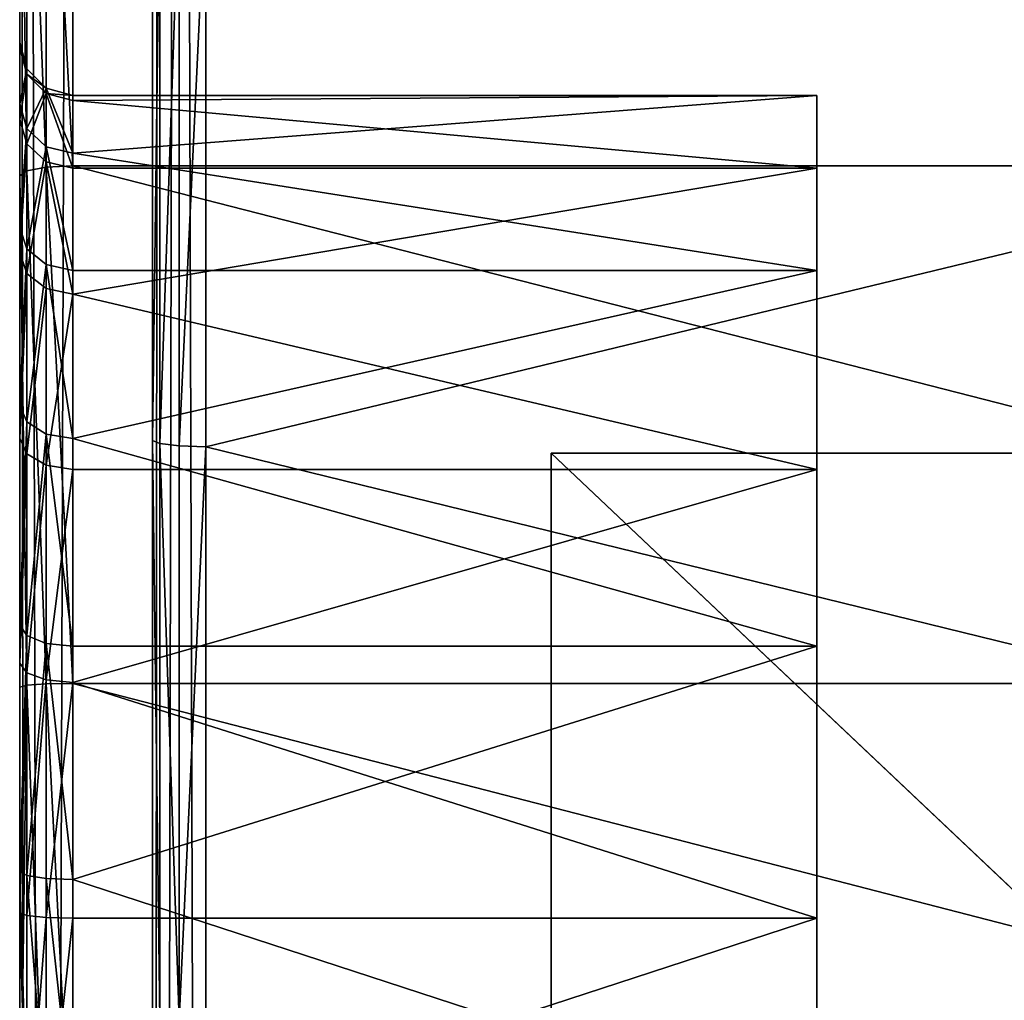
# Model space of a CAD drawing. Header units: millimetres. Extents: x 1 to 138, y -45 to 37.
# Tile 48 of 256: x 0.69 to 4.39, y -0.03 to 3.66. Entities that reach past the tile are written whole.
import ezdxf

# ---------------------------------------------------------------- set-up
doc = ezdxf.new("R2010")
doc.units = ezdxf.units.MM
doc.header["$LTSCALE"] = 25.4
doc.layers.get('0').update_dxf_attribs({"true_color": 0xff5454})

# ---------------------------------------------------------------- blocks, each defined once
blk = doc.blocks.new('PROFILE-FOCUS-LED-7618-7620-7621-7622.STL#2')
at = {"color": 250, "true_color": 0x262626}
mesh = blk.add_polyface(dxfattribs=at)
corners = [(1.1854, -17.4025, 93.1048), (1.1854, -16.4089, 64.6102), (1.1854, -17.4025, 62.665), (1.1854, -15.1975, 66.4278), (1.1854, -13.7844, 68.0934), (1.1854, -12.1886, 69.585), (1.1854, 17.1975, 93.1048), (1.1854, -10.4314, 70.8824), (1.1854, -8.5362, 71.9684), (1.1854, -6.5284, 72.8285), (1.1854, -4.4347, 73.4512), (1.1854, -2.2832, 73.8282), (1.1854, -0.1026, 73.9544), (1.1854, 2.0781, 73.8282), (1.1854, 4.2296, 73.4512), (1.1854, 6.3233, 72.8285), (1.1854, 8.3311, 71.9684), (1.1854, 10.2263, 70.8824), (1.1854, 11.9835, 69.585), (1.1854, 13.5793, 68.0934), (1.1854, 14.9924, 66.4278), (1.1854, 16.2038, 64.6102), (1.1854, 17.1975, 62.665)]
mesh.append_faces([[corners[k] for k in face] for face in [(0, 1, 2), (21, 6, 22)]], dxfattribs={"vtx0": -1, "color": 250})
mesh.append_faces([[corners[k] for k in face] for face in [(1, 0, 3), (3, 0, 4), (4, 0, 5), (5, 6, 7), (7, 6, 8), (8, 6, 9), (9, 6, 10), (10, 6, 11), (11, 6, 12), (12, 6, 13), (13, 6, 14), (14, 6, 15), (15, 6, 16), (16, 6, 17), (17, 6, 18), (18, 6, 19), (19, 6, 20), (20, 6, 21)]], dxfattribs={"vtx0": -1, "vtx1": -1, "color": 250})
mesh.append_faces([[corners[k] for k in face] for face in [(5, 0, 6)]], dxfattribs={"vtx0": -1, "vtx2": -1, "color": 250})
mesh = blk.add_polyface(dxfattribs=at)
corners = [(1.2122, 17.1975, 93.2048), (1.1854, -17.4025, 93.1048), (1.2122, -17.4025, 93.2048), (1.1854, 17.1975, 93.1048)]
mesh.append_faces([[corners[k] for k in face] for face in [(0, 1, 2), (1, 0, 3)]], dxfattribs={"vtx0": -1, "color": 250})
mesh = blk.add_polyface(dxfattribs=at)
corners = [(1.2854, 17.1975, 93.278), (1.2122, -17.4025, 93.2048), (1.2854, -17.4025, 93.278), (1.2122, 17.1975, 93.2048)]
mesh.append_faces([[corners[k] for k in face] for face in [(0, 1, 2), (1, 0, 3)]], dxfattribs={"vtx0": -1, "color": 250})
mesh = blk.add_polyface(dxfattribs=at)
corners = [(1.3854, -17.4025, 93.3048), (1.2854, 17.1975, 93.278), (1.2854, -17.4025, 93.278), (1.3854, 17.1975, 93.3048)]
mesh.append_faces([[corners[k] for k in face] for face in [(0, 1, 2), (1, 0, 3)]], dxfattribs={"vtx0": -1, "color": 250})
mesh = blk.add_polyface(dxfattribs=at)
corners = [(1.3854, -17.4025, 93.3048), (67.1525, -4.6608, 93.3048), (1.3854, 17.1975, 93.3048), (69.3476, -5.1619, 93.3048), (136.9854, -17.4025, 93.3048), (65.3921, -3.257, 93.3048), (64.4152, -1.2284, 93.3048), (71.5428, -4.6608, 93.3048), (73.3032, -3.257, 93.3048), (74.2801, -1.2284, 93.3048), (74.2801, 1.0233, 93.3048), (69.3476, 4.9568, 93.3048), (136.9854, 17.1975, 93.3048), (67.1525, 4.4557, 93.3048), (65.3921, 3.0519, 93.3048), (64.4152, 1.0233, 93.3048), (71.5428, 4.4557, 93.3048), (73.3032, 3.0519, 93.3048)]
mesh.append_faces([[corners[k] for k in face] for face in [(0, 1, 2), (1, 0, 3), (3, 4, 7), (7, 4, 8), (8, 4, 9), (9, 4, 10), (2, 11, 12), (11, 2, 13), (13, 2, 14), (14, 2, 15), (15, 2, 6), (12, 10, 4)]], dxfattribs={"vtx0": -1, "vtx1": -1, "color": 250})
mesh.append_faces([[corners[k] for k in face] for face in [(3, 0, 4), (2, 1, 5), (2, 5, 6), (12, 11, 16), (12, 16, 17), (12, 17, 10)]], dxfattribs={"vtx0": -1, "vtx2": -1, "color": 250})
mesh = blk.add_polyface(dxfattribs=at)
corners = [(0.6854, -2.7206, 72.9056), (0.6854, -3.7802, 56.2106), (0.6854, -4.6188, 72.5049), (0.6854, -3.5499, 57.1486), (0.6854, -3.0846, 57.995), (0.6854, -2.4162, 58.6922), (0.6854, -0.7894, 73.0912), (0.6854, -1.59, 59.1926), (0.6854, -0.6625, 59.4622), (0.6854, 1.1503, 73.0594), (0.6854, 0.3032, 59.4825), (0.6854, 1.2412, 59.2522), (0.6854, 3.0744, 72.8106), (0.6854, 2.0877, 58.7869), (0.6854, 2.7849, 58.1184), (0.6854, 3.2853, 57.2923), (0.6854, 4.9584, 72.348), (0.6854, 3.5548, 56.3647), (0.6854, 3.5751, 55.399), (0.6854, -14.0458, 66.0456), (0.6854, -17.1185, 3.4117), (0.6854, -45.0051, 23.8934), (0.6854, -2.99, 53.4912), (0.6854, -2.2928, 52.8227), (0.6854, -1.4463, 52.3574), (0.6854, 13.8407, 45.564), (0.6854, -12.8116, 67.5424), (0.6854, -3.4904, 54.3174), (0.6854, -11.4175, 68.8915), (0.6854, -9.8811, 70.0761), (0.6854, -3.7599, 55.2449), (0.6854, -8.2217, 71.0812), (0.6854, -6.4602, 71.8942), (0.6854, -0.5083, 52.1271), (0.6854, 0.4574, 52.1474), (0.6854, 1.3849, 52.417), (0.6854, 2.2111, 52.9174), (0.6854, 2.8795, 53.6146), (0.6854, 3.3448, 54.461), (0.6854, 6.7789, 71.6773), (0.6854, 8.5127, 70.807), (0.6854, 10.1383, 69.7481), (0.6854, 11.635, 68.5138), (0.6854, 12.9842, 67.1197), (0.6854, 14.1688, 65.5833), (0.6854, 14.8997, 47.1895), (0.6854, 15.1739, 63.9239), (0.6854, 15.77, 48.9234), (0.6854, 15.9869, 62.1625), (0.6854, 16.4406, 50.7438), (0.6854, 16.5976, 60.321), (0.6854, 16.9033, 52.6279), (0.6854, 16.9982, 58.4228), (0.6854, 17.152, 54.5519), (0.6854, 17.1838, 56.4917)]
mesh.append_faces([[corners[k] for k in face] for face in [(19, 20, 21), (53, 52, 54)]], dxfattribs={"vtx0": -1, "color": 250})
mesh.append_faces([[corners[k] for k in face] for face in [(0, 1, 2), (1, 0, 3), (3, 0, 4), (4, 0, 5), (5, 6, 7), (7, 6, 8), (8, 9, 10), (10, 9, 11), (11, 12, 13), (13, 12, 14), (14, 12, 15), (15, 16, 17), (17, 16, 18), (20, 24, 25), (22, 26, 27), (27, 29, 30), (30, 2, 1), (25, 44, 45), (45, 46, 47), (47, 48, 49), (49, 50, 51), (51, 52, 53)]], dxfattribs={"vtx0": -1, "vtx1": -1, "color": 250})
mesh.append_faces([[corners[k] for k in face] for face in [(20, 19, 22), (25, 18, 16)]], dxfattribs={"vtx0": -1, "vtx1": -1, "vtx2": -1, "color": 250})
mesh.append_faces([[corners[k] for k in face] for face in [(5, 0, 6), (8, 6, 9), (11, 9, 12), (15, 12, 16), (20, 22, 23), (20, 23, 24), (22, 19, 26), (27, 26, 28), (27, 28, 29), (30, 29, 31), (30, 31, 32), (30, 32, 2), (25, 24, 33), (25, 33, 34), (25, 34, 35), (25, 35, 36), (25, 36, 37), (25, 37, 38), (25, 38, 18), (25, 16, 39), (25, 39, 40), (25, 40, 41), (25, 41, 42), (25, 42, 43), (25, 43, 44), (45, 44, 46), (47, 46, 48), (49, 48, 50), (51, 50, 52)]], dxfattribs={"vtx0": -1, "vtx2": -1, "color": 250})
mesh = blk.add_polyface(dxfattribs=at)
corners = [(0.7122, 13.9213, 45.5048), (0.7854, -16.9789, 3.3092), (0.7122, -17.0379, 3.3525), (0.7854, 13.9803, 45.4614)]
mesh.append_faces([[corners[k] for k in face] for face in [(0, 1, 2), (1, 0, 3)]], dxfattribs={"vtx0": -1, "color": 250})
mesh = blk.add_polyface(dxfattribs=at)
corners = [(0.7854, -16.9789, 3.3092), (0.8854, 14.0019, 45.4456), (0.8854, -16.9573, 3.2933), (0.7854, 13.9803, 45.4614)]
mesh.append_faces([[corners[k] for k in face] for face in [(0, 1, 2), (1, 0, 3)]], dxfattribs={"vtx0": -1, "color": 250})
mesh = blk.add_polyface(dxfattribs=at)
corners = [(0.8854, -16.9573, 3.2933), (8.4854, 8.464, 37.9055), (137.4854, -16.9573, 3.2933), (0.8854, 14.0019, 45.4456), (8.4854, 14.0019, 45.4456), (128.8854, 8.464, 37.9055), (137.4854, 14.0019, 45.4456), (28.0705, 8.464, 37.9055), (128.8854, 14.0019, 45.4456)]
mesh.append_faces([[corners[k] for k in face] for face in [(1, 3, 4), (5, 1, 7), (6, 5, 8)]], dxfattribs={"vtx0": -1, "color": 250})
mesh.append_faces([[corners[k] for k in face] for face in [(0, 1, 2), (2, 5, 6)]], dxfattribs={"vtx0": -1, "vtx1": -1, "color": 250})
mesh.append_faces([[corners[k] for k in face] for face in [(5, 2, 1)]], dxfattribs={"vtx0": -1, "vtx1": -1, "vtx2": -1, "color": 250})
mesh.append_faces([[corners[k] for k in face] for face in [(1, 0, 3)]], dxfattribs={"vtx0": -1, "vtx2": -1, "color": 250})
mesh = blk.add_polyface(dxfattribs=at)
corners = [(0.6854, 13.8407, 45.564), (0.7122, -17.0379, 3.3525), (0.6854, -17.1185, 3.4117), (0.7122, 13.9213, 45.5048)]
mesh.append_faces([[corners[k] for k in face] for face in [(0, 1, 2), (1, 0, 3)]], dxfattribs={"vtx0": -1, "color": 250})
mesh = blk.add_polyface(dxfattribs=at)
corners = [(0.7854, 3.1062, 72.9809), (0.7122, 4.9877, 72.4436), (0.7122, 3.0927, 72.9089), (0.7854, 5.0091, 72.5136)]
mesh.append_faces([[corners[k] for k in face] for face in [(0, 1, 2), (1, 0, 3)]], dxfattribs={"vtx0": -1, "color": 250})
mesh = blk.add_polyface(dxfattribs=at)
corners = [(0.8854, 3.1111, 73.0072), (0.7854, 5.0091, 72.5136), (0.7854, 3.1062, 72.9809), (0.8854, 5.0169, 72.5392)]
mesh.append_faces([[corners[k] for k in face] for face in [(0, 1, 2), (1, 0, 3)]], dxfattribs={"vtx0": -1, "color": 250})
mesh = blk.add_polyface(dxfattribs=at)
corners = [(8.4854, 3.1111, 73.0072), (0.8854, 5.0169, 72.5392), (0.8854, 3.1111, 73.0072), (8.4854, 5.0169, 72.5392)]
mesh.append_faces([[corners[k] for k in face] for face in [(0, 1, 2), (1, 0, 3)]], dxfattribs={"vtx0": -1, "color": 250})
mesh = blk.add_polyface(dxfattribs=at)
corners = [(0.7122, 3.0927, 72.9089), (0.6854, 4.9584, 72.348), (0.6854, 3.0744, 72.8106), (0.7122, 4.9877, 72.4436)]
mesh.append_faces([[corners[k] for k in face] for face in [(0, 1, 2), (1, 0, 3)]], dxfattribs={"vtx0": -1, "color": 250})
mesh = blk.add_polyface(dxfattribs=at)
corners = [(1.1854, 2.0781, 73.8282), (1.2122, 4.2067, 73.3539), (1.2122, 2.0666, 73.7289), (1.1854, 4.2296, 73.4512)]
mesh.append_faces([[corners[k] for k in face] for face in [(0, 1, 2), (1, 0, 3)]], dxfattribs={"vtx0": -1, "color": 250})
mesh = blk.add_polyface(dxfattribs=at)
corners = [(1.2122, 2.0666, 73.7289), (1.2854, 4.1899, 73.2826), (1.2854, 2.0581, 73.6562), (1.2122, 4.2067, 73.3539)]
mesh.append_faces([[corners[k] for k in face] for face in [(0, 1, 2), (1, 0, 3)]], dxfattribs={"vtx0": -1, "color": 250})
mesh = blk.add_polyface(dxfattribs=at)
corners = [(1.3854, 4.1838, 73.2566), (1.2854, 2.0581, 73.6562), (1.2854, 4.1899, 73.2826), (1.3854, 2.055, 73.6295)]
mesh.append_faces([[corners[k] for k in face] for face in [(0, 1, 2), (1, 0, 3)]], dxfattribs={"vtx0": -1, "color": 250})
mesh = blk.add_polyface(dxfattribs=at)
corners = [(10.1854, -0.1026, 73.7544), (1.3854, 2.055, 73.6295), (10.1854, 4.1838, 73.2566)]
mesh.append_faces([[corners[k] for k in face] for face in [(0, 1, 2)]], dxfattribs={"color": 250})
mesh = blk.add_polyface(dxfattribs=at)
corners = [(10.1854, 4.1838, 73.2566), (1.3854, 2.055, 73.6295), (1.3854, 4.1838, 73.2566)]
mesh.append_faces([[corners[k] for k in face] for face in [(0, 1, 2)]], dxfattribs={"color": 250})
mesh = blk.add_polyface(dxfattribs=at)
corners = [(0.7122, 3.4757, 55.41), (0.6854, 3.3448, 54.461), (0.7122, 3.2516, 54.4973), (0.6854, 3.5751, 55.399)]
mesh.append_faces([[corners[k] for k in face] for face in [(0, 1, 2), (1, 0, 3)]], dxfattribs={"vtx0": -1, "color": 250})
mesh = blk.add_polyface(dxfattribs=at)
corners = [(0.6854, 3.5548, 56.3647), (0.7122, 3.4757, 55.41), (0.7122, 3.456, 56.3496), (0.6854, 3.5751, 55.399)]
mesh.append_faces([[corners[k] for k in face] for face in [(0, 1, 2), (1, 0, 3)]], dxfattribs={"vtx0": -1, "color": 250})
mesh = blk.add_polyface(dxfattribs=at)
corners = [(0.6854, 3.2853, 57.2923), (0.7122, 3.456, 56.3496), (0.7122, 3.1937, 57.252), (0.6854, 3.5548, 56.3647)]
mesh.append_faces([[corners[k] for k in face] for face in [(0, 1, 2), (1, 0, 3)]], dxfattribs={"vtx0": -1, "color": 250})
mesh = blk.add_polyface(dxfattribs=at)
corners = [(0.7854, 3.403, 55.418), (0.7122, 3.2516, 54.4973), (0.7854, 3.1834, 54.5239), (0.7122, 3.4757, 55.41)]
mesh.append_faces([[corners[k] for k in face] for face in [(0, 1, 2), (1, 0, 3)]], dxfattribs={"vtx0": -1, "color": 250})
mesh = blk.add_polyface(dxfattribs=at)
corners = [(0.7854, 3.403, 55.418), (0.7122, 3.456, 56.3496), (0.7122, 3.4757, 55.41), (0.7854, 3.3836, 56.3385)]
mesh.append_faces([[corners[k] for k in face] for face in [(0, 1, 2), (1, 0, 3)]], dxfattribs={"vtx0": -1, "color": 250})
mesh = blk.add_polyface(dxfattribs=at)
corners = [(0.7122, 3.1937, 57.252), (0.7854, 3.3836, 56.3385), (0.7854, 3.1267, 57.2226), (0.7122, 3.456, 56.3496)]
mesh.append_faces([[corners[k] for k in face] for face in [(0, 1, 2), (1, 0, 3)]], dxfattribs={"vtx0": -1, "color": 250})
mesh = blk.add_polyface(dxfattribs=at)
corners = [(0.8854, 3.1585, 54.5337), (0.7854, 3.403, 55.418), (0.7854, 3.1834, 54.5239), (0.8854, 3.3763, 55.421)]
mesh.append_faces([[corners[k] for k in face] for face in [(0, 1, 2), (1, 0, 3)]], dxfattribs={"vtx0": -1, "color": 250})
mesh = blk.add_polyface(dxfattribs=at)
corners = [(0.8854, 3.3763, 55.421), (0.7854, 3.3836, 56.3385), (0.7854, 3.403, 55.418), (0.8854, 3.3571, 56.3345)]
mesh.append_faces([[corners[k] for k in face] for face in [(0, 1, 2), (1, 0, 3)]], dxfattribs={"vtx0": -1, "color": 250})
mesh = blk.add_polyface(dxfattribs=at)
corners = [(0.8854, 3.1022, 57.2118), (0.7854, 3.3836, 56.3385), (0.8854, 3.3571, 56.3345), (0.7854, 3.1267, 57.2226)]
mesh.append_faces([[corners[k] for k in face] for face in [(0, 1, 2), (1, 0, 3)]], dxfattribs={"vtx0": -1, "color": 250})
mesh = blk.add_polyface(dxfattribs=at)
corners = [(3.6854, 3.1022, 57.2118), (0.8854, 3.3571, 56.3345), (3.6854, 3.3763, 55.421)]
mesh.append_faces([[corners[k] for k in face] for face in [(0, 1, 2)]], dxfattribs={"color": 250})
mesh = blk.add_polyface(dxfattribs=at)
corners = [(0.8854, 3.3571, 56.3345), (0.8854, 3.3763, 55.421), (3.6854, 3.3763, 55.421)]
mesh.append_faces([[corners[k] for k in face] for face in [(0, 1, 2)]], dxfattribs={"color": 250})
mesh = blk.add_polyface(dxfattribs=at)
corners = [(0.8854, 3.3763, 55.421), (0.8854, 3.1585, 54.5337), (3.6854, 3.3763, 55.421)]
mesh.append_faces([[corners[k] for k in face] for face in [(0, 1, 2)]], dxfattribs={"color": 250})
mesh = blk.add_polyface(dxfattribs=at)
corners = [(3.6854, 3.3763, 55.421), (0.8854, 3.1585, 54.5337), (3.6854, 2.7183, 53.733)]
mesh.append_faces([[corners[k] for k in face] for face in [(0, 1, 2)]], dxfattribs={"color": 250})
mesh = blk.add_polyface(dxfattribs=at)
corners = [(3.6854, -2.9234, 57.8766), (3.6854, -3.3073, 54.3978), (3.6854, -3.5814, 56.1886), (3.6854, -2.1744, 52.9839), (3.6854, -1.5096, 59.0095), (3.6854, -0.4864, 52.3259), (3.6854, 0.2813, 59.2837), (3.6854, 1.3045, 52.6001), (3.6854, 1.9693, 58.6257), (3.6854, 2.7183, 53.733), (3.6854, 3.1022, 57.2118), (3.6854, 3.3763, 55.421)]
mesh.append_faces([[corners[k] for k in face] for face in [(0, 1, 2), (9, 10, 11)]], dxfattribs={"vtx0": -1, "color": 250})
mesh.append_faces([[corners[k] for k in face] for face in [(1, 0, 3), (3, 4, 5), (5, 6, 7), (7, 8, 9)]], dxfattribs={"vtx0": -1, "vtx1": -1, "color": 250})
mesh.append_faces([[corners[k] for k in face] for face in [(3, 0, 4), (5, 4, 6), (7, 6, 8), (9, 8, 10)]], dxfattribs={"vtx0": -1, "vtx2": -1, "color": 250})
mesh = blk.add_polyface(dxfattribs=at)
corners = [(0.7122, 3.2516, 54.4973), (0.6854, 2.8795, 53.6146), (0.7122, 2.7989, 53.6738), (0.6854, 3.3448, 54.461)]
mesh.append_faces([[corners[k] for k in face] for face in [(0, 1, 2), (1, 0, 3)]], dxfattribs={"vtx0": -1, "color": 250})
mesh = blk.add_polyface(dxfattribs=at)
corners = [(0.8854, 3.1022, 57.2118), (0.8854, 3.3571, 56.3345), (3.6854, 3.1022, 57.2118)]
mesh.append_faces([[corners[k] for k in face] for face in [(0, 1, 2)]], dxfattribs={"color": 250})
mesh = blk.add_polyface(dxfattribs=at)
corners = [(0.6854, 2.7849, 58.1184), (0.7122, 3.1937, 57.252), (0.7122, 2.7068, 58.0559), (0.6854, 3.2853, 57.2923)]
mesh.append_faces([[corners[k] for k in face] for face in [(0, 1, 2), (1, 0, 3)]], dxfattribs={"vtx0": -1, "color": 250})
mesh = blk.add_polyface(dxfattribs=at)
corners = [(0.7854, 3.1834, 54.5239), (0.7122, 2.7989, 53.6738), (0.7854, 2.7399, 53.7171), (0.7122, 3.2516, 54.4973)]
mesh.append_faces([[corners[k] for k in face] for face in [(0, 1, 2), (1, 0, 3)]], dxfattribs={"vtx0": -1, "color": 250})
mesh = blk.add_polyface(dxfattribs=at)
corners = [(0.7122, 2.7068, 58.0559), (0.7854, 3.1267, 57.2226), (0.7854, 2.6497, 58.0101), (0.7122, 3.1937, 57.252)]
mesh.append_faces([[corners[k] for k in face] for face in [(0, 1, 2), (1, 0, 3)]], dxfattribs={"vtx0": -1, "color": 250})
mesh = blk.add_polyface(dxfattribs=at)
corners = [(0.8854, 2.7183, 53.733), (0.7854, 3.1834, 54.5239), (0.7854, 2.7399, 53.7171), (0.8854, 3.1585, 54.5337)]
mesh.append_faces([[corners[k] for k in face] for face in [(0, 1, 2), (1, 0, 3)]], dxfattribs={"vtx0": -1, "color": 250})
mesh = blk.add_polyface(dxfattribs=at)
corners = [(0.8854, 3.1585, 54.5337), (0.8854, 2.7183, 53.733), (3.6854, 2.7183, 53.733)]
mesh.append_faces([[corners[k] for k in face] for face in [(0, 1, 2)]], dxfattribs={"color": 250})
mesh = blk.add_polyface(dxfattribs=at)
corners = [(0.8854, 2.6288, 57.9933), (0.7854, 3.1267, 57.2226), (0.8854, 3.1022, 57.2118), (0.7854, 2.6497, 58.0101)]
mesh.append_faces([[corners[k] for k in face] for face in [(0, 1, 2), (1, 0, 3)]], dxfattribs={"vtx0": -1, "color": 250})
mesh = blk.add_polyface(dxfattribs=at)
corners = [(0.7122, 1.1576, 73.1591), (0.6854, 3.0744, 72.8106), (0.6854, 1.1503, 73.0594), (0.7122, 3.0927, 72.9089)]
mesh.append_faces([[corners[k] for k in face] for face in [(0, 1, 2), (1, 0, 3)]], dxfattribs={"vtx0": -1, "color": 250})
mesh = blk.add_polyface(dxfattribs=at)
corners = [(0.7854, 1.1629, 73.2321), (0.7122, 3.0927, 72.9089), (0.7122, 1.1576, 73.1591), (0.7854, 3.1062, 72.9809)]
mesh.append_faces([[corners[k] for k in face] for face in [(0, 1, 2), (1, 0, 3)]], dxfattribs={"vtx0": -1, "color": 250})
mesh = blk.add_polyface(dxfattribs=at)
corners = [(0.8854, 1.1648, 73.2589), (0.7854, 3.1062, 72.9809), (0.7854, 1.1629, 73.2321), (0.8854, 3.1111, 73.0072)]
mesh.append_faces([[corners[k] for k in face] for face in [(0, 1, 2), (1, 0, 3)]], dxfattribs={"vtx0": -1, "color": 250})
mesh = blk.add_polyface(dxfattribs=at)
corners = [(8.4854, 1.1648, 73.2589), (0.8854, 3.1111, 73.0072), (0.8854, 1.1648, 73.2589), (8.4854, 3.1111, 73.0072)]
mesh.append_faces([[corners[k] for k in face] for face in [(0, 1, 2), (1, 0, 3)]], dxfattribs={"vtx0": -1, "color": 250})
mesh = blk.add_polyface(dxfattribs=at)
corners = [(3.6854, 1.9693, 58.6257), (0.8854, 2.6288, 57.9933), (3.6854, 3.1022, 57.2118)]
mesh.append_faces([[corners[k] for k in face] for face in [(0, 1, 2)]], dxfattribs={"color": 250})
mesh = blk.add_polyface(dxfattribs=at)
corners = [(0.8854, 2.6288, 57.9933), (0.8854, 3.1022, 57.2118), (3.6854, 3.1022, 57.2118)]
mesh.append_faces([[corners[k] for k in face] for face in [(0, 1, 2)]], dxfattribs={"color": 250})
mesh = blk.add_polyface(dxfattribs=at)
corners = [(0.7122, 2.7989, 53.6738), (0.6854, 2.2111, 52.9174), (0.7122, 2.1485, 52.9954), (0.6854, 2.8795, 53.6146)]
mesh.append_faces([[corners[k] for k in face] for face in [(0, 1, 2), (1, 0, 3)]], dxfattribs={"vtx0": -1, "color": 250})
mesh = blk.add_polyface(dxfattribs=at)
corners = [(0.6854, 2.0877, 58.7869), (0.7122, 2.7068, 58.0559), (0.7122, 2.0285, 58.7063), (0.6854, 2.7849, 58.1184)]
mesh.append_faces([[corners[k] for k in face] for face in [(0, 1, 2), (1, 0, 3)]], dxfattribs={"vtx0": -1, "color": 250})
mesh = blk.add_polyface(dxfattribs=at)
corners = [(0.7854, 2.7399, 53.7171), (0.7122, 2.1485, 52.9954), (0.7854, 2.1027, 53.0525), (0.7122, 2.7989, 53.6738)]
mesh.append_faces([[corners[k] for k in face] for face in [(0, 1, 2), (1, 0, 3)]], dxfattribs={"vtx0": -1, "color": 250})
mesh = blk.add_polyface(dxfattribs=at)
corners = [(0.7122, 2.0285, 58.7063), (0.7854, 2.6497, 58.0101), (0.7854, 1.9852, 58.6473), (0.7122, 2.7068, 58.0559)]
mesh.append_faces([[corners[k] for k in face] for face in [(0, 1, 2), (1, 0, 3)]], dxfattribs={"vtx0": -1, "color": 250})
mesh = blk.add_polyface(dxfattribs=at)
corners = [(0.8854, 2.086, 53.0735), (0.7854, 2.7399, 53.7171), (0.7854, 2.1027, 53.0525), (0.8854, 2.7183, 53.733)]
mesh.append_faces([[corners[k] for k in face] for face in [(0, 1, 2), (1, 0, 3)]], dxfattribs={"vtx0": -1, "color": 250})
mesh = blk.add_polyface(dxfattribs=at)
corners = [(0.8854, 2.7183, 53.733), (0.8854, 2.086, 53.0735), (3.6854, 2.7183, 53.733)]
mesh.append_faces([[corners[k] for k in face] for face in [(0, 1, 2)]], dxfattribs={"color": 250})
mesh = blk.add_polyface(dxfattribs=at)
corners = [(3.6854, 2.7183, 53.733), (0.8854, 2.086, 53.0735), (3.6854, 1.3045, 52.6001)]
mesh.append_faces([[corners[k] for k in face] for face in [(0, 1, 2)]], dxfattribs={"color": 250})
mesh = blk.add_polyface(dxfattribs=at)
corners = [(0.8854, 2.6288, 57.9933), (0.7854, 1.9852, 58.6473), (0.7854, 2.6497, 58.0101), (0.8854, 1.9693, 58.6257)]
mesh.append_faces([[corners[k] for k in face] for face in [(0, 1, 2), (1, 0, 3)]], dxfattribs={"vtx0": -1, "color": 250})
mesh = blk.add_polyface(dxfattribs=at)
corners = [(3.6854, 1.9693, 58.6257), (0.8854, 1.9693, 58.6257), (0.8854, 2.6288, 57.9933)]
mesh.append_faces([[corners[k] for k in face] for face in [(0, 1, 2)]], dxfattribs={"color": 250})
mesh = blk.add_polyface(dxfattribs=at)
corners = [(0.7122, 2.1485, 52.9954), (0.6854, 1.3849, 52.417), (0.7122, 1.3447, 52.5085), (0.6854, 2.2111, 52.9174)]
mesh.append_faces([[corners[k] for k in face] for face in [(0, 1, 2), (1, 0, 3)]], dxfattribs={"vtx0": -1, "color": 250})
mesh = blk.add_polyface(dxfattribs=at)
corners = [(0.7854, 2.1027, 53.0525), (0.7122, 1.3447, 52.5085), (0.7854, 1.3153, 52.5756), (0.7122, 2.1485, 52.9954)]
mesh.append_faces([[corners[k] for k in face] for face in [(0, 1, 2), (1, 0, 3)]], dxfattribs={"vtx0": -1, "color": 250})
mesh = blk.add_polyface(dxfattribs=at)
corners = [(0.6854, 1.2412, 59.2522), (0.7122, 2.0285, 58.7063), (0.7122, 1.2049, 59.159), (0.6854, 2.0877, 58.7869)]
mesh.append_faces([[corners[k] for k in face] for face in [(0, 1, 2), (1, 0, 3)]], dxfattribs={"vtx0": -1, "color": 250})
mesh = blk.add_polyface(dxfattribs=at)
corners = [(0.8854, 1.3045, 52.6001), (0.7854, 2.1027, 53.0525), (0.7854, 1.3153, 52.5756), (0.8854, 2.086, 53.0735)]
mesh.append_faces([[corners[k] for k in face] for face in [(0, 1, 2), (1, 0, 3)]], dxfattribs={"vtx0": -1, "color": 250})
mesh = blk.add_polyface(dxfattribs=at)
corners = [(3.6854, 1.3045, 52.6001), (0.8854, 2.086, 53.0735), (0.8854, 1.3045, 52.6001)]
mesh.append_faces([[corners[k] for k in face] for face in [(0, 1, 2)]], dxfattribs={"color": 250})
mesh = blk.add_polyface(dxfattribs=at)
corners = [(1.1854, 2.0781, 73.8282), (1.2122, -0.1026, 73.8544), (1.1854, -0.1026, 73.9544), (1.2122, 2.0666, 73.7289)]
mesh.append_faces([[corners[k] for k in face] for face in [(0, 1, 2), (1, 0, 3)]], dxfattribs={"vtx0": -1, "color": 250})
mesh = blk.add_polyface(dxfattribs=at)
corners = [(1.2122, 2.0666, 73.7289), (1.2854, -0.1026, 73.7812), (1.2122, -0.1026, 73.8544), (1.2854, 2.0581, 73.6562)]
mesh.append_faces([[corners[k] for k in face] for face in [(0, 1, 2), (1, 0, 3)]], dxfattribs={"vtx0": -1, "color": 250})
mesh = blk.add_polyface(dxfattribs=at)
corners = [(1.3854, 2.055, 73.6295), (1.2854, -0.1026, 73.7812), (1.2854, 2.0581, 73.6562), (1.3854, -0.1026, 73.7544)]
mesh.append_faces([[corners[k] for k in face] for face in [(0, 1, 2), (1, 0, 3)]], dxfattribs={"vtx0": -1, "color": 250})
mesh = blk.add_polyface(dxfattribs=at)
corners = [(10.1854, -0.1026, 73.7544), (1.3854, -0.1026, 73.7544), (1.3854, 2.055, 73.6295)]
mesh.append_faces([[corners[k] for k in face] for face in [(0, 1, 2)]], dxfattribs={"color": 250})
mesh = blk.add_polyface(dxfattribs=at)
corners = [(0.7122, 1.2049, 59.159), (0.7854, 1.9852, 58.6473), (0.7854, 1.1783, 59.0908), (0.7122, 2.0285, 58.7063)]
mesh.append_faces([[corners[k] for k in face] for face in [(0, 1, 2), (1, 0, 3)]], dxfattribs={"vtx0": -1, "color": 250})
mesh = blk.add_polyface(dxfattribs=at)
corners = [(135.6854, 2.0308, 32.525), (2.6854, -18.6877, 4.316), (135.6854, -18.6877, 4.316), (2.6854, 2.0308, 32.525)]
mesh.append_faces([[corners[k] for k in face] for face in [(0, 1, 2), (1, 0, 3)]], dxfattribs={"vtx0": -1, "color": 250})
mesh = blk.add_polyface(dxfattribs=at)
corners = [(2.6854, -18.6877, 4.316), (2.6854, -22.9543, 50.8756), (2.6854, -43.6728, 22.6667), (2.6854, 2.0308, 32.525)]
mesh.append_faces([[corners[k] for k in face] for face in [(0, 1, 2), (1, 0, 3)]], dxfattribs={"vtx0": -1, "color": 250})
mesh = blk.add_polyface(dxfattribs=at)
corners = [(2.6854, 2.0308, 32.525), (8.6854, -3.6413, 36.691), (2.6854, -22.9543, 50.8756), (135.6854, 2.0308, 32.525), (128.6854, -3.6413, 36.691), (128.6854, -17.2822, 46.7097), (8.6854, -17.2822, 46.7097), (135.6854, -22.9543, 50.8756)]
mesh.append_faces([[corners[k] for k in face] for face in [(0, 1, 2), (1, 3, 4), (4, 3, 5), (2, 6, 7), (6, 2, 1), (7, 5, 3)]], dxfattribs={"vtx0": -1, "vtx1": -1, "color": 250})
mesh.append_faces([[corners[k] for k in face] for face in [(1, 0, 3), (7, 6, 5)]], dxfattribs={"vtx0": -1, "vtx2": -1, "color": 250})
mesh = blk.add_polyface(dxfattribs=at)
corners = [(0.8854, 1.9693, 58.6257), (0.7854, 1.1783, 59.0908), (0.7854, 1.9852, 58.6473), (0.8854, 1.1686, 59.0658)]
mesh.append_faces([[corners[k] for k in face] for face in [(0, 1, 2), (1, 0, 3)]], dxfattribs={"vtx0": -1, "color": 250})
mesh = blk.add_polyface(dxfattribs=at)
corners = [(3.6854, 0.2813, 59.2837), (0.8854, 1.1686, 59.0658), (3.6854, 1.9693, 58.6257)]
mesh.append_faces([[corners[k] for k in face] for face in [(0, 1, 2)]], dxfattribs={"color": 250})
mesh = blk.add_polyface(dxfattribs=at)
corners = [(3.6854, 1.9693, 58.6257), (0.8854, 1.1686, 59.0658), (0.8854, 1.9693, 58.6257)]
mesh.append_faces([[corners[k] for k in face] for face in [(0, 1, 2)]], dxfattribs={"color": 250})
mesh = blk.add_polyface(dxfattribs=at)
corners = [(0.7122, 1.3447, 52.5085), (0.6854, 0.4574, 52.1474), (0.7122, 0.4422, 52.2463), (0.6854, 1.3849, 52.417)]
mesh.append_faces([[corners[k] for k in face] for face in [(0, 1, 2), (1, 0, 3)]], dxfattribs={"vtx0": -1, "color": 250})
mesh = blk.add_polyface(dxfattribs=at)
corners = [(0.7854, 1.3153, 52.5756), (0.7122, 0.4422, 52.2463), (0.7854, 0.4312, 52.3186), (0.7122, 1.3447, 52.5085)]
mesh.append_faces([[corners[k] for k in face] for face in [(0, 1, 2), (1, 0, 3)]], dxfattribs={"vtx0": -1, "color": 250})
mesh = blk.add_polyface(dxfattribs=at)
corners = [(0.8854, 0.4271, 52.3451), (0.7854, 1.3153, 52.5756), (0.7854, 0.4312, 52.3186), (0.8854, 1.3045, 52.6001)]
mesh.append_faces([[corners[k] for k in face] for face in [(0, 1, 2), (1, 0, 3)]], dxfattribs={"vtx0": -1, "color": 250})
mesh = blk.add_polyface(dxfattribs=at)
corners = [(3.6854, 1.3045, 52.6001), (0.8854, 1.3045, 52.6001), (0.8854, 0.4271, 52.3451)]
mesh.append_faces([[corners[k] for k in face] for face in [(0, 1, 2)]], dxfattribs={"color": 250})
mesh = blk.add_polyface(dxfattribs=at)
corners = [(3.6854, 1.3045, 52.6001), (0.8854, 0.4271, 52.3451), (3.6854, -0.4864, 52.3259)]
mesh.append_faces([[corners[k] for k in face] for face in [(0, 1, 2)]], dxfattribs={"color": 250})
mesh = blk.add_polyface(dxfattribs=at)
corners = [(0.6854, 0.3032, 59.4825), (0.7122, 1.2049, 59.159), (0.7122, 0.2922, 59.3831), (0.6854, 1.2412, 59.2522)]
mesh.append_faces([[corners[k] for k in face] for face in [(0, 1, 2), (1, 0, 3)]], dxfattribs={"vtx0": -1, "color": 250})
mesh = blk.add_polyface(dxfattribs=at)
corners = [(0.7122, 0.2922, 59.3831), (0.7854, 1.1783, 59.0908), (0.7854, 0.2842, 59.3103), (0.7122, 1.2049, 59.159)]
mesh.append_faces([[corners[k] for k in face] for face in [(0, 1, 2), (1, 0, 3)]], dxfattribs={"vtx0": -1, "color": 250})
mesh = blk.add_polyface(dxfattribs=at)
corners = [(0.7122, 1.1576, 73.1591), (0.6854, -0.7894, 73.0912), (0.7122, -0.7934, 73.1911), (0.6854, 1.1503, 73.0594)]
mesh.append_faces([[corners[k] for k in face] for face in [(0, 1, 2), (1, 0, 3)]], dxfattribs={"vtx0": -1, "color": 250})
mesh = blk.add_polyface(dxfattribs=at)
corners = [(0.7854, -0.7963, 73.2642), (0.7122, 1.1576, 73.1591), (0.7122, -0.7934, 73.1911), (0.7854, 1.1629, 73.2321)]
mesh.append_faces([[corners[k] for k in face] for face in [(0, 1, 2), (1, 0, 3)]], dxfattribs={"vtx0": -1, "color": 250})
mesh = blk.add_polyface(dxfattribs=at)
corners = [(0.8854, 1.1686, 59.0658), (0.7854, 0.2842, 59.3103), (0.7854, 1.1783, 59.0908), (0.8854, 0.2813, 59.2837)]
mesh.append_faces([[corners[k] for k in face] for face in [(0, 1, 2), (1, 0, 3)]], dxfattribs={"vtx0": -1, "color": 250})
mesh = blk.add_polyface(dxfattribs=at)
corners = [(0.8854, -0.7974, 73.291), (0.7854, 1.1629, 73.2321), (0.7854, -0.7963, 73.2642), (0.8854, 1.1648, 73.2589)]
mesh.append_faces([[corners[k] for k in face] for face in [(0, 1, 2), (1, 0, 3)]], dxfattribs={"vtx0": -1, "color": 250})
mesh = blk.add_polyface(dxfattribs=at)
corners = [(3.6854, 0.2813, 59.2837), (0.8854, 0.2813, 59.2837), (0.8854, 1.1686, 59.0658)]
mesh.append_faces([[corners[k] for k in face] for face in [(0, 1, 2)]], dxfattribs={"color": 250})
mesh = blk.add_polyface(dxfattribs=at)
corners = [(8.4854, -0.7974, 73.291), (0.8854, 1.1648, 73.2589), (0.8854, -0.7974, 73.291), (8.4854, 1.1648, 73.2589)]
mesh.append_faces([[corners[k] for k in face] for face in [(0, 1, 2), (1, 0, 3)]], dxfattribs={"vtx0": -1, "color": 250})
mesh = blk.add_polyface(dxfattribs=at)
corners = [(0.7122, -0.4973, 52.2265), (0.6854, 0.4574, 52.1474), (0.6854, -0.5083, 52.1271), (0.7122, 0.4422, 52.2463)]
mesh.append_faces([[corners[k] for k in face] for face in [(0, 1, 2), (1, 0, 3)]], dxfattribs={"vtx0": -1, "color": 250})
mesh = blk.add_polyface(dxfattribs=at)
corners = [(0.7854, -0.4893, 52.2993), (0.7122, 0.4422, 52.2463), (0.7122, -0.4973, 52.2265), (0.7854, 0.4312, 52.3186)]
mesh.append_faces([[corners[k] for k in face] for face in [(0, 1, 2), (1, 0, 3)]], dxfattribs={"vtx0": -1, "color": 250})
mesh = blk.add_polyface(dxfattribs=at)
corners = [(0.8854, -0.4864, 52.3259), (0.7854, 0.4312, 52.3186), (0.7854, -0.4893, 52.2993), (0.8854, 0.4271, 52.3451)]
mesh.append_faces([[corners[k] for k in face] for face in [(0, 1, 2), (1, 0, 3)]], dxfattribs={"vtx0": -1, "color": 250})
mesh = blk.add_polyface(dxfattribs=at)
corners = [(3.6854, -0.4864, 52.3259), (0.8854, 0.4271, 52.3451), (0.8854, -0.4864, 52.3259)]
mesh.append_faces([[corners[k] for k in face] for face in [(0, 1, 2)]], dxfattribs={"color": 250})
mesh = blk.add_polyface(dxfattribs=at)
corners = [(0.6854, 0.3032, 59.4825), (0.7122, -0.6473, 59.3633), (0.6854, -0.6625, 59.4622), (0.7122, 0.2922, 59.3831)]
mesh.append_faces([[corners[k] for k in face] for face in [(0, 1, 2), (1, 0, 3)]], dxfattribs={"vtx0": -1, "color": 250})
mesh = blk.add_polyface(dxfattribs=at)
corners = [(0.7854, 0.2842, 59.3103), (0.7122, -0.6473, 59.3633), (0.7122, 0.2922, 59.3831), (0.7854, -0.6363, 59.291)]
mesh.append_faces([[corners[k] for k in face] for face in [(0, 1, 2), (1, 0, 3)]], dxfattribs={"vtx0": -1, "color": 250})
mesh = blk.add_polyface(dxfattribs=at)
corners = [(0.8854, 0.2813, 59.2837), (0.7854, -0.6363, 59.291), (0.7854, 0.2842, 59.3103), (0.8854, -0.6322, 59.2645)]
mesh.append_faces([[corners[k] for k in face] for face in [(0, 1, 2), (1, 0, 3)]], dxfattribs={"vtx0": -1, "color": 250})
mesh = blk.add_polyface(dxfattribs=at)
corners = [(3.6854, -1.5096, 59.0095), (0.8854, -0.6322, 59.2645), (3.6854, 0.2813, 59.2837)]
mesh.append_faces([[corners[k] for k in face] for face in [(0, 1, 2)]], dxfattribs={"color": 250})
mesh = blk.add_polyface(dxfattribs=at)
corners = [(3.6854, 0.2813, 59.2837), (0.8854, -0.6322, 59.2645), (0.8854, 0.2813, 59.2837)]
mesh.append_faces([[corners[k] for k in face] for face in [(0, 1, 2)]], dxfattribs={"color": 250})

msp = doc.modelspace()

# ---------------------------------------------------------------- block references
at = {"color": 0}
msp.add_blockref('PROFILE-FOCUS-LED-7618-7620-7621-7622.STL#2', (0, 0), dxfattribs=at)

doc.saveas('drawing.dxf')
